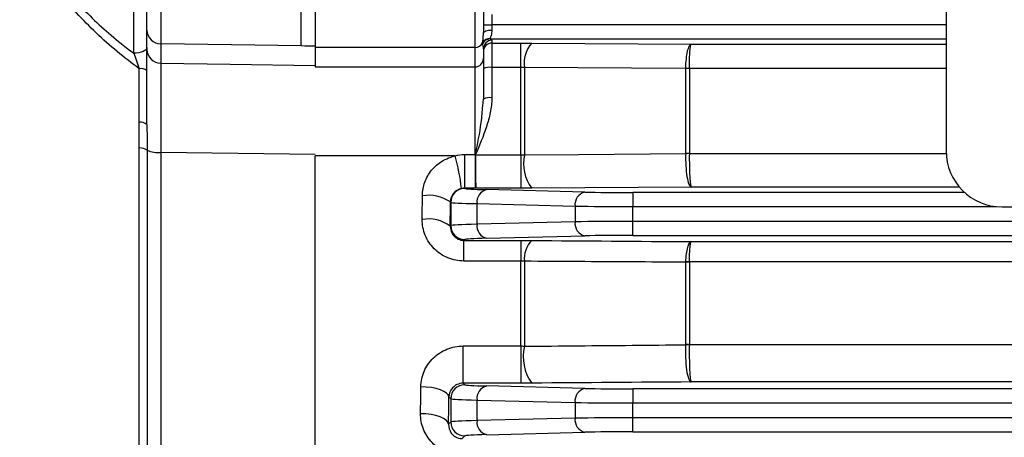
# Model space of a CAD drawing. Header units: millimetres. Extents: x -850 to -69, y -238 to 499.
# Tile 41 of 53: x -252 to -217, y 93 to 108. Entities that reach past the tile are written whole.
import ezdxf

# ---------------------------------------------------------------- set-up
doc = ezdxf.new("R2010")
doc.units = ezdxf.units.MM

msp = doc.modelspace()

# ---------------------------------------------------------------- linework, layer by layer
at = {"color": 7, "linetype": 'Continuous', "lineweight": 25}
for p, q in [((-218.756, 133.632), (-218.756, 103.632)), ((-247.73, 107.112), (-247.73, 109.632)), ((-241.256, 109.151), (-241.256, 107.317)), ((-235.556, 107.317), (-235.556, 109.151)), ((-235.256, 109.171), (-235.256, 107.831)), ((-234.956, 108.495), (-234.956, 108.119)), ((-247.256, 107.249), (-247.256, 107.938)), ((-235.256, 108.119), (-234.956, 108.119)), ((-234.956, 108.119), (-234.956, 107.939)), ((-218.756, 108.119), (-234.956, 108.119)), ((-235.018, 107.619), (-218.756, 107.619)), ((-234.956, 107.572), (-234.956, 107.476)), ((-234.956, 107.476), (-233.922, 107.476)), ((-234.956, 107.476), (-234.956, 106.605)), ((-233.922, 106.605), (-233.922, 107.476)), ((-233.534, 107.474), (-227.847, 107.434)), ((-246.765, 107.445), (-246.765, 106.756)), ((-241.756, 107.37), (-241.756, 107.371)), ((-235.556, 107.317), (-241.256, 107.317)), ((-241.256, 107.317), (-241.256, 106.626)), ((-235.556, 106.626), (-235.556, 107.317)), ((-235.256, 107.272), (-235.256, 106.921)), ((-227.847, 107.434), (-218.756, 107.434)), ((-235.256, 106.921), (-235.256, 105.48)), ((-247.536, 104.65), (-247.536, 106.56)), ((-241.256, 106.626), (-235.556, 106.626)), ((-235.556, 103.506), (-235.556, 106.626)), ((-233.922, 106.605), (-234.956, 106.605)), ((-234.956, 106.605), (-234.956, 105.525)), ((-233.922, 103.492), (-233.922, 106.605)), ((-233.793, 106.6), (-233.793, 103.487)), ((-228.042, 103.536), (-228.042, 106.564)), ((-227.913, 106.566), (-227.913, 103.539)), ((-218.756, 106.569), (-227.912, 106.569)), ((-235.279, 105.238), (-235.256, 105.48)), ((-247.53, 64.465), (-247.53, 103.735)), ((-247.253, 103.66), (-247.253, 64.079)), ((-241.256, 103.498), (-246.765, 103.576)), ((-246.765, 103.576), (-246.765, 63.642)), ((-236.268, 103.453), (-241.256, 103.453)), ((-241.256, 63.568), (-241.256, 103.453)), ((-235.926, 103.506), (-235.556, 103.506)), ((-235.926, 103.506), (-235.926, 102.301)), ((-235.556, 103.506), (-235.556, 102.301)), ((-235.538, 103.492), (-233.922, 103.492)), ((-233.922, 103.492), (-233.922, 102.301)), ((-227.913, 103.539), (-218.754, 103.539)), ((-235.92, 102.295), (-235.926, 102.301)), ((-235.556, 102.301), (-235.926, 102.301)), ((-233.922, 102.301), (-235.529, 102.301)), ((-231.644, 102.163), (-235.142, 102.25)), ((-227.847, 102.343), (-233.534, 102.303)), ((-218.286, 102.343), (-227.847, 102.343)), ((-229.923, 102.145), (-229.923, 101.645)), ((-218.094, 102.145), (-229.923, 102.145)), ((-236.434, 101.81), (-236.42, 101.795)), ((-236.42, 101.795), (-236.42, 100.968)), ((-235.486, 101.75), (-231.988, 101.663)), ((-235.486, 101.014), (-235.486, 101.75)), ((-231.988, 101.663), (-231.988, 101.101)), ((-229.923, 101.119), (-229.923, 101.645)), ((-229.923, 101.645), (-216.983, 101.645)), ((-216.756, 101.632), (-143.756, 101.632)), ((-236.42, 100.968), (-236.439, 100.949)), ((-231.988, 101.101), (-235.486, 101.014)), ((-130.589, 101.119), (-229.923, 101.119)), ((-229.923, 100.619), (-229.923, 101.119)), ((-235.95, 100.439), (-235.92, 100.468)), ((-235.95, 100.439), (-233.922, 100.439)), ((-235.95, 99.705), (-235.95, 100.439)), ((-235.142, 100.514), (-231.644, 100.601)), ((-233.922, 100.439), (-233.922, 99.705)), ((-229.923, 100.619), (-130.589, 100.619)), ((-227.847, 100.395), (-132.666, 100.395)), ((-233.922, 99.705), (-235.95, 99.705)), ((-233.922, 96.676), (-233.922, 99.705)), ((-233.793, 99.695), (-233.793, 96.666)), ((-228.042, 96.723), (-228.042, 99.661)), ((-227.913, 99.666), (-227.913, 96.728)), ((-132.6, 99.671), (-227.912, 99.671)), ((-235.975, 96.676), (-233.922, 96.676)), ((-235.975, 95.35), (-235.975, 96.676)), ((-233.922, 96.676), (-233.922, 95.35)), ((-227.913, 96.728), (-132.6, 96.728)), ((-235.92, 95.295), (-235.975, 95.35)), ((-233.922, 95.35), (-235.975, 95.35)), ((-231.644, 95.163), (-235.142, 95.25)), ((-132.666, 95.393), (-227.847, 95.393)), ((-236.489, 94.864), (-236.42, 94.795)), ((-229.923, 95.145), (-229.923, 94.645)), ((-130.589, 95.145), (-229.923, 95.145)), ((-236.42, 94.795), (-236.42, 93.968)), ((-235.486, 94.75), (-231.988, 94.663)), ((-235.486, 94.014), (-235.486, 94.75)), ((-231.988, 94.663), (-231.988, 94.101)), ((-229.923, 94.645), (-130.589, 94.645)), ((-229.923, 94.119), (-229.923, 94.645)), ((-130.589, 94.119), (-229.923, 94.119)), ((-229.923, 93.619), (-229.923, 94.119)), ((-236.42, 93.968), (-236.499, 93.889)), ((-231.988, 94.101), (-235.486, 94.014)), ((-236.016, 93.373), (-235.92, 93.468)), ((-235.142, 93.514), (-231.644, 93.601)), ((-229.923, 93.619), (-130.589, 93.619))]:
    msp.add_line(p, q, dxfattribs=at)
at = {"color": 7, "linetype": 'Continuous', "lineweight": 25, "flags": 128}
for points in [[(-235.256, 107.831), (-235.251, 107.852), (-235.233, 107.872), (-235.206, 107.891), (-235.168, 107.907), (-235.123, 107.921), (-235.071, 107.931), (-235.015, 107.937), (-234.956, 107.939)], [(-247.256, 107.312), (-247.265, 107.274), (-247.292, 107.238), (-247.335, 107.204), (-247.394, 107.174), (-247.465, 107.149), (-247.547, 107.13), (-247.636, 107.118), (-247.73, 107.112)], [(-241.756, 107.371), (-244.236, 107.408), (-246.765, 107.445)], [(-246.765, 106.756), (-244.292, 106.719), (-241.256, 106.673)], [(-228.042, 106.564), (-229.972, 106.576), (-233.793, 106.6)], [(-233.793, 103.487), (-231.863, 103.502), (-228.042, 103.533)], [(-236.489, 94.864), (-236.512, 94.933), (-236.572, 94.998), (-236.666, 95.059), (-236.79, 95.112), (-236.94, 95.156), (-237.111, 95.19), (-237.296, 95.211), (-237.488, 95.219)], [(-236.499, 93.889), (-236.522, 93.961), (-236.582, 94.03), (-236.675, 94.094), (-236.8, 94.15), (-236.95, 94.197), (-237.121, 94.232), (-237.306, 94.254), (-237.498, 94.263)]]:
    msp.add_lwpolyline(points, dxfattribs=at)
at = {"color": 7, "linetype": 'Continuous', "lineweight": 25}
for centre, radius, start, end in [((-246.76, 107.941), 0.496, 180.4317, 269.4454), ((-235.555, 107.618), 0.3, 269.813, 332.7041), ((-235.027, 107.34), 0.297, 88.7465, 151.8552), ((-235.017, 107.319), 0.3, 90.158, 154.2945), ((-234.956, 107.272), 0.3, 89.9902, 179.9902), ((-234.956, 107.176), 0.3, 89.9902, 179.9902), ((-232.735, 106.762), 1.07, 138.2939, 188.7388), ((-246.76, 107.252), 0.496, 180.4317, 269.4454), ((-235.554, 106.924), 0.298, 269.5648, 359.5581), ((-247.49, 106.09), 0.473, 60.3776, 95.5956), ((-235.03, 105.996), 0.614, 83.0999, 111.6278), ((-227.99, 102.957), 3.613, 88.7748, 90.8254), ((-227.913, 102.951), 3.615, 89.9863, 92.0381), ((-235.03, 104.993), 0.537, 82.1523, 114.9799), ((-247.493, 104.258), 0.394, 53.0263, 96.2571), ((-247.512, 103.251), 0.484, 57.6882, 92.1217), ((-246.864, 104.461), 0.89, 244.0442, 276.3641), ((-216.756, 103.632), 2, 180, 270), ((-243.556, 101.422), 7.566, 6.5774, 15.5752), ((-235.542, 101.921), 1.571, 89.8546, 90.1923), ((-236.173, 101.944), 1.683, 67.7435, 68.1216), ((-232.36, 103.18), 1.466, 167.903, 216.7544), ((-227.913, 101.063), 2.476, 89.9805, 92.9769), ((-227.968, 100.988), 2.546, 88.7441, 91.6565), ((-235.92, 101.795), 0.5, 90.046, 179.954), ((-235.034, 101.807), 0.455, 103.6563, 187.2418), ((-237.212, 100.656), 1.392, 56.0215, 99.1722), ((-231.537, 101.72), 0.455, 103.6563, 187.2418), ((-237.219, 99.884), 1.32, 53.7808, 99.5913), ((-235.92, 100.969), 0.5, 180.046, 269.954), ((-235.034, 100.957), 0.455, 172.7582, 256.3437), ((-231.537, 101.044), 0.455, 172.7582, 256.3437), ((-232.912, 99.804), 0.887, 134.472, 187.0958), ((-227.913, 97.9), 1.766, 89.9737, 94.1768), ((-227.983, 97.912), 1.76, 87.6934, 91.8933), ((-232.251, 96.287), 1.588, 166.1827, 216.0915), ((-227.913, 95.277), 1.451, 89.9692, 95.0856), ((-227.972, 95.229), 1.49, 87.7192, 92.6955), ((-235.92, 94.795), 0.5, 90.046, 179.954), ((-235.034, 94.807), 0.455, 103.6563, 187.2418), ((-231.537, 94.72), 0.455, 103.6563, 187.2418), ((-235.92, 93.969), 0.5, 180.046, 269.954), ((-235.034, 93.957), 0.455, 172.7582, 256.3437), ((-231.537, 94.044), 0.455, 172.7582, 256.3437)]:
    msp.add_arc(centre, radius, start, end, dxfattribs=at)
for centre, major_axis, ratio, start_param, end_param in [((-235.556, 107.572), (0.6, 0), 0.177099, 0, 0.45604), ((-1130.962, 113.132), (3265.528, -56.135), 0.00303, 1.294906, 1.295065), ((-235.556, 107.272), (0, 0.402), 0.746822, 4.712389, 5.168429), ((-233.421, 102.297), (2.5, 0), 0.026186, 3.167773, 3.953171), ((-238.749, 113.132), (0, 50.5), 0.026704, 4.473559, 4.490731), ((-229.923, 102.21), (2.5, 0), 0.026186, 3.953171, 4.712389), ((-237.75, 113.132), (0, 51.5), 0.026186, 4.473559, 4.490731), ((-233.421, 101.797), (3, 0), 0.021822, 3.167773, 3.953171), ((-229.923, 101.71), (3, 0), 0.021822, 3.953171, 4.712389), ((-233.421, 100.967), (3, 0), 0.021822, 2.330015, 3.115413), ((-229.923, 101.053), (3, 0), 0.021822, 1.570796, 2.330015), ((-233.421, 100.467), (2.5, 0), 0.026186, 2.330015, 3.115413), ((-229.923, 100.554), (2.5, 0), 0.026186, 1.570796, 2.330015), ((-238.749, 113.132), (0, 50.5), 0.026704, 4.329457, 4.349788), ((-233.421, 95.297), (2.5, 0), 0.026186, 3.167773, 3.953171), ((-237.75, 113.132), (0, 51.5), 0.026186, 4.329457, 4.349788), ((-229.923, 95.21), (2.5, 0), 0.026186, 3.953171, 4.712389), ((-233.421, 94.797), (3, 0), 0.021822, 3.167773, 3.953171), ((-229.923, 94.71), (3, 0), 0.021822, 3.953171, 4.712389), ((-229.923, 94.053), (3, 0), 0.021822, 1.570796, 2.330015), ((-233.421, 93.967), (3, 0), 0.021822, 2.330015, 3.115413), ((-233.421, 93.467), (2.5, 0), 0.026186, 2.330015, 3.115413), ((-229.923, 93.554), (2.5, 0), 0.026186, 1.570796, 2.330015)]:
    msp.add_ellipse(centre, major_axis=major_axis, ratio=ratio, start_param=start_param, end_param=end_param, dxfattribs=at)
for points, knots in [([(-247.536, 106.56), (-248.068, 106.954), (-248.583, 107.376), (-249.551, 108.292), (-250.002, 108.783), (-250.602, 109.594), (-250.79, 109.878), (-251.129, 110.473), (-251.278, 110.78), (-251.526, 111.42), (-251.626, 111.756), (-251.76, 112.433), (-251.795, 112.776), (-251.796, 113.47), (-251.761, 113.821), (-251.627, 114.506), (-251.529, 114.836), (-251.282, 115.475), (-251.132, 115.785), (-250.794, 116.38), (-250.608, 116.662), (-250.208, 117.203), (-249.994, 117.462), (-249.545, 117.96), (-249.309, 118.2), (-248.582, 118.889), (-248.069, 119.31), (-247.536, 119.704)], [0, 0, 0, 0, 0.125, 0.125, 0.25, 0.25, 0.3125, 0.3125, 0.375, 0.375, 0.4375, 0.4375, 0.5, 0.5, 0.5625, 0.5625, 0.625, 0.625, 0.6875, 0.6875, 0.75, 0.75, 0.8125, 0.8125, 0.875, 0.875, 1, 1, 1, 1]), ([(-247.73, 119.152), (-248.216, 118.788), (-248.683, 118.4), (-249.567, 117.555), (-249.98, 117.101), (-250.706, 116.109), (-251.025, 115.561), (-251.36, 114.687), (-251.449, 114.384), (-251.571, 113.759), (-251.602, 113.438), (-251.6, 112.805), (-251.569, 112.493), (-251.448, 111.876), (-251.358, 111.569), (-251.132, 110.984), (-250.997, 110.703), (-250.691, 110.16), (-250.519, 109.898), (-249.972, 109.154), (-249.563, 108.704), (-248.684, 107.864), (-248.215, 107.475), (-247.73, 107.112)], [0, 0, 0, 0, 0.125, 0.125, 0.25, 0.25, 0.375, 0.375, 0.4375, 0.4375, 0.5, 0.5, 0.5625, 0.5625, 0.625, 0.625, 0.6875, 0.6875, 0.75, 0.75, 0.875, 0.875, 1, 1, 1, 1]), ([(-247.256, 107.938), (-247.256, 107.996), (-247.256, 108.164), (-247.256, 108.538), (-247.256, 108.678), (-247.256, 108.987), (-247.256, 109.148), (-247.256, 109.316)], [0, 0, 0, 0, 0.5, 0.5, 0.75, 0.75, 1, 1, 1, 1]), ([(-246.765, 109.283), (-246.766, 109.06), (-246.766, 108.845), (-246.767, 108.433), (-246.767, 108.246), (-246.767, 107.913), (-246.767, 107.775), (-246.766, 107.558), (-246.766, 107.484), (-246.765, 107.445)], [0, 0, 0, 0, 0.25, 0.25, 0.5, 0.5, 0.75, 0.75, 1, 1, 1, 1]), ([(-241.756, 107.371), (-241.756, 107.41), (-241.756, 107.484), (-241.756, 107.7), (-241.756, 107.838), (-241.756, 108.17), (-241.756, 108.357), (-241.756, 108.767), (-241.756, 108.983), (-241.756, 109.206)], [0, 0, 0, 0, 0.25, 0.25, 0.5, 0.5, 0.75, 0.75, 1, 1, 1, 1]), ([(-235.288, 107.48), (-235.285, 107.505), (-235.278, 107.548), (-235.264, 107.666), (-235.256, 107.742), (-235.256, 107.831)], [0, 0, 0, 0, 0.5, 0.5, 1, 1, 1, 1]), ([(-234.956, 107.939), (-234.956, 107.865), (-234.971, 107.799), (-235, 107.696), (-235.014, 107.658), (-235.02, 107.637)], [0, 0, 0, 0, 0.5, 0.5, 1, 1, 1, 1]), ([(-247.73, 107.112), (-247.696, 107.025), (-247.663, 106.936), (-247.598, 106.752), (-247.566, 106.657), (-247.536, 106.56)], [0, 0, 0, 0, 0.5, 0.5, 1, 1, 1, 1]), ([(-247.256, 104.573), (-247.256, 104.915), (-247.256, 105.244), (-247.256, 105.687), (-247.256, 105.828), (-247.256, 106.094), (-247.256, 106.221), (-247.256, 106.57), (-247.256, 106.764), (-247.256, 106.994), (-247.256, 107.061), (-247.256, 107.172), (-247.256, 107.216), (-247.256, 107.249)], [0, 0, 0, 0, 0.25, 0.25, 0.375, 0.375, 0.5, 0.5, 0.75, 0.75, 0.875, 0.875, 1, 1, 1, 1]), ([(-228.042, 106.569), (-228.038, 106.687), (-228.03, 106.799), (-228.007, 107.008), (-227.992, 107.101), (-227.957, 107.258), (-227.937, 107.32), (-227.893, 107.407), (-227.87, 107.431), (-227.847, 107.434)], [0, 0, 0, 0, 0.25, 0.25, 0.5, 0.5, 0.75, 0.75, 1, 1, 1, 1]), ([(-227.912, 106.569), (-227.911, 106.686), (-227.909, 106.798), (-227.901, 107.007), (-227.896, 107.1), (-227.884, 107.258), (-227.877, 107.32), (-227.862, 107.407), (-227.854, 107.431), (-227.847, 107.434)], [0, 0, 0, 0, 0.25, 0.25, 0.5, 0.5, 0.75, 0.75, 1, 1, 1, 1]), ([(-246.765, 106.756), (-246.765, 106.721), (-246.766, 106.671), (-246.766, 106.542), (-246.766, 106.462), (-246.767, 106.279), (-246.767, 106.174), (-246.767, 105.939), (-246.767, 105.807), (-246.767, 105.525), (-246.767, 105.375), (-246.767, 105.054), (-246.767, 104.883), (-246.766, 104.35), (-246.766, 103.974), (-246.765, 103.576)], [0, 0, 0, 0, 0.125, 0.125, 0.25, 0.25, 0.375, 0.375, 0.5, 0.5, 0.625, 0.625, 0.75, 0.75, 1, 1, 1, 1]), ([(-234.956, 105.525), (-234.956, 105.346), (-234.978, 105.172), (-235.047, 104.826), (-235.095, 104.656), (-235.259, 104.151), (-235.397, 103.826), (-235.536, 103.501)], [0, 0, 0, 0, 0.25, 0.25, 0.5, 0.5, 1, 1, 1, 1]), ([(-235.546, 103.506), (-235.465, 103.887), (-235.34, 104.474), (-235.295, 105.04), (-235.279, 105.238)], [0, 0, 0, 0, 0.651075, 1, 1, 1, 1]), ([(-237.434, 102.03), (-237.433, 102.194), (-237.403, 102.359), (-237.291, 102.666), (-237.208, 102.812), (-236.999, 103.067), (-236.871, 103.178), (-236.588, 103.352), (-236.431, 103.416), (-236.268, 103.453)], [0, 0, 0, 0, 0.25, 0.25, 0.5, 0.5, 0.75, 0.75, 1, 1, 1, 1]), ([(-235.547, 103.492), (-235.548, 103.348), (-235.548, 103.201), (-235.546, 102.921), (-235.544, 102.788), (-235.54, 102.563), (-235.538, 102.47), (-235.533, 102.341), (-235.531, 102.305), (-235.529, 102.301)], [0, 0, 0, 0, 0.25, 0.25, 0.5, 0.5, 0.75, 0.75, 1, 1, 1, 1]), ([(-235.538, 103.492), (-235.538, 103.348), (-235.538, 103.201), (-235.537, 102.921), (-235.537, 102.788), (-235.535, 102.563), (-235.534, 102.47), (-235.531, 102.341), (-235.53, 102.305), (-235.529, 102.301)], [0, 0, 0, 0, 0.25, 0.25, 0.5, 0.5, 0.75, 0.75, 1, 1, 1, 1]), ([(-228.042, 103.533), (-228.047, 103.389), (-228.045, 103.242), (-228.03, 102.962), (-228.016, 102.828), (-227.979, 102.604), (-227.956, 102.511), (-227.904, 102.382), (-227.875, 102.347), (-227.847, 102.343)], [0, 0, 0, 0, 0.25, 0.25, 0.5, 0.5, 0.75, 0.75, 1, 1, 1, 1]), ([(-227.913, 103.533), (-227.914, 103.39), (-227.914, 103.242), (-227.908, 102.962), (-227.904, 102.829), (-227.891, 102.604), (-227.884, 102.511), (-227.866, 102.382), (-227.856, 102.347), (-227.847, 102.343)], [0, 0, 0, 0, 0.25, 0.25, 0.5, 0.5, 0.75, 0.75, 1, 1, 1, 1]), ([(-236.04, 102.289), (-236.158, 102.262), (-236.261, 102.193), (-236.397, 102.019), (-236.432, 101.914), (-236.434, 101.81)], [0, 0, 0, 0, 0.5, 0.5, 1, 1, 1, 1]), ([(-235.95, 99.705), (-236.149, 99.705), (-236.347, 99.745), (-236.619, 99.857), (-236.706, 99.904), (-236.869, 100.013), (-236.944, 100.075), (-237.08, 100.212), (-237.143, 100.289), (-237.249, 100.449), (-237.294, 100.534), (-237.403, 100.802), (-237.44, 100.991), (-237.439, 101.185)], [0, 0, 0, 0, 0.25, 0.25, 0.375, 0.375, 0.5, 0.5, 0.625, 0.625, 0.75, 0.75, 1, 1, 1, 1]), ([(-236.439, 100.949), (-236.442, 100.829), (-236.405, 100.711), (-236.281, 100.563), (-236.229, 100.52), (-236.101, 100.457), (-236.026, 100.439), (-235.95, 100.439)], [0, 0, 0, 0, 0.5, 0.5, 0.75, 0.75, 1, 1, 1, 1]), ([(-228.041, 99.671), (-228.028, 99.876), (-228.002, 100.057), (-227.95, 100.251), (-227.931, 100.302), (-227.89, 100.373), (-227.868, 100.393), (-227.847, 100.395)], [0, 0, 0, 0, 0.5, 0.5, 0.75, 0.75, 1, 1, 1, 1]), ([(-227.912, 99.671), (-227.908, 99.876), (-227.899, 100.056), (-227.882, 100.251), (-227.875, 100.302), (-227.861, 100.373), (-227.854, 100.393), (-227.847, 100.395)], [0, 0, 0, 0, 0.5, 0.5, 0.75, 0.75, 1, 1, 1, 1]), ([(-228.042, 99.661), (-228.684, 99.665), (-229.326, 99.669), (-229.968, 99.672), (-231.243, 99.68), (-232.518, 99.687), (-233.793, 99.695)], [0, 0, 0, 0, 0.002, 0.002, 0.002, 0.005972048, 0.005972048, 0.005972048, 0.005972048]), ([(-237.488, 95.219), (-237.486, 95.408), (-237.446, 95.595), (-237.297, 95.943), (-237.187, 96.105), (-236.91, 96.375), (-236.742, 96.486), (-236.467, 96.599), (-236.37, 96.628), (-236.175, 96.666), (-236.076, 96.676), (-235.975, 96.676)], [0, 0, 0, 0, 0.25, 0.25, 0.5, 0.5, 0.75, 0.75, 0.875, 0.875, 1, 1, 1, 1]), ([(-233.793, 96.666), (-233.151, 96.672), (-232.509, 96.678), (-231.867, 96.683), (-230.592, 96.695), (-229.317, 96.706), (-228.042, 96.718)], [0, 0, 0, 0, 0.002, 0.002, 0.002, 0.005973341, 0.005973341, 0.005973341, 0.005973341]), ([(-228.042, 96.718), (-228.047, 96.643), (-228.05, 96.567), (-228.052, 96.412), (-228.051, 96.332), (-228.043, 96.101), (-228.031, 95.951), (-227.993, 95.694), (-227.968, 95.587), (-227.925, 95.476), (-227.91, 95.447), (-227.879, 95.407), (-227.863, 95.395), (-227.847, 95.393)], [0, 0, 0, 0, 0.125, 0.125, 0.25, 0.25, 0.5, 0.5, 0.75, 0.75, 0.875, 0.875, 1, 1, 1, 1]), ([(-227.913, 96.718), (-227.914, 96.643), (-227.915, 96.567), (-227.916, 96.412), (-227.916, 96.332), (-227.913, 96.101), (-227.909, 95.951), (-227.896, 95.695), (-227.888, 95.587), (-227.873, 95.476), (-227.868, 95.447), (-227.858, 95.407), (-227.852, 95.396), (-227.847, 95.393)], [0, 0, 0, 0, 0.125, 0.125, 0.25, 0.25, 0.5, 0.5, 0.75, 0.75, 0.875, 0.875, 1, 1, 1, 1]), ([(-235.975, 95.35), (-236.057, 95.35), (-236.135, 95.33), (-236.266, 95.268), (-236.32, 95.225), (-236.446, 95.084), (-236.486, 94.974), (-236.489, 94.864)], [0, 0, 0, 0, 0.25, 0.25, 0.5, 0.5, 1, 1, 1, 1]), ([(-236.016, 92.776), (-236.221, 92.776), (-236.423, 92.818), (-236.699, 92.937), (-236.787, 92.986), (-236.948, 93.097), (-237.022, 93.16), (-237.224, 93.371), (-237.327, 93.533), (-237.467, 93.888), (-237.5, 94.073), (-237.498, 94.263)], [0, 0, 0, 0, 0.25, 0.25, 0.375, 0.375, 0.5, 0.5, 0.75, 0.75, 1, 1, 1, 1]), ([(-236.499, 93.889), (-236.502, 93.779), (-236.474, 93.669), (-236.366, 93.52), (-236.319, 93.474), (-236.19, 93.399), (-236.104, 93.373), (-236.016, 93.373)], [0, 0, 0, 0, 0.5, 0.5, 0.75, 0.75, 1, 1, 1, 1])]:
    msp.add_open_spline(points, degree=3, knots=knots, dxfattribs=at)
for points in [[(-235.287, 107.449), (-235.289, 107.456), (-235.29, 107.466), (-235.288, 107.48)], [(-235.02, 107.637), (-235.023, 107.626), (-235.022, 107.62), (-235.018, 107.619)], [(-233.922, 107.476), (-233.79, 107.476), (-233.661, 107.475), (-233.534, 107.474)], [(-233.793, 106.6), (-233.835, 106.604), (-233.878, 106.605), (-233.922, 106.605)], [(-228.042, 106.564), (-228.042, 106.565), (-228.042, 106.567), (-228.042, 106.569)], [(-227.912, 106.569), (-227.913, 106.568), (-227.913, 106.567), (-227.913, 106.566)], [(-247.53, 103.735), (-247.53, 104.039), (-247.536, 104.344), (-247.536, 104.65)], [(-247.256, 104.573), (-247.256, 104.272), (-247.253, 103.968), (-247.253, 103.66)], [(-236.268, 103.453), (-236.157, 103.488), (-236.043, 103.506), (-235.926, 103.506)], [(-235.556, 103.506), (-235.553, 103.506), (-235.549, 103.506), (-235.546, 103.506)], [(-235.547, 103.492), (-235.547, 103.497), (-235.547, 103.501), (-235.546, 103.506)], [(-235.536, 103.501), (-235.537, 103.498), (-235.538, 103.495), (-235.538, 103.492)], [(-233.922, 103.492), (-233.878, 103.492), (-233.835, 103.49), (-233.793, 103.487)], [(-228.042, 103.533), (-228.042, 103.534), (-228.042, 103.535), (-228.042, 103.536)], [(-227.913, 103.539), (-227.913, 103.537), (-227.913, 103.535), (-227.913, 103.533)], [(-235.926, 102.301), (-235.965, 102.301), (-236.003, 102.297), (-236.04, 102.289)], [(-235.529, 102.301), (-235.538, 102.301), (-235.547, 102.301), (-235.556, 102.301)], [(-233.534, 102.303), (-233.661, 102.302), (-233.79, 102.301), (-233.922, 102.301)], [(-233.922, 100.439), (-233.79, 100.439), (-233.661, 100.438), (-233.534, 100.437)], [(-233.534, 100.437), (-231.638, 100.423), (-229.742, 100.409), (-227.847, 100.395)], [(-233.793, 99.695), (-233.835, 99.701), (-233.878, 99.705), (-233.922, 99.705)], [(-228.042, 99.661), (-228.042, 99.665), (-228.042, 99.668), (-228.041, 99.671)], [(-227.912, 99.671), (-227.912, 99.669), (-227.913, 99.668), (-227.913, 99.666)], [(-233.922, 96.676), (-233.878, 96.676), (-233.835, 96.672), (-233.793, 96.666)], [(-228.042, 96.718), (-228.042, 96.719), (-228.042, 96.721), (-228.042, 96.723)], [(-227.913, 96.728), (-227.913, 96.725), (-227.913, 96.722), (-227.913, 96.718)], [(-233.534, 95.352), (-233.661, 95.351), (-233.79, 95.35), (-233.922, 95.35)], [(-227.847, 95.393), (-229.742, 95.38), (-231.638, 95.366), (-233.534, 95.352)]]:
    msp.add_open_spline(points, degree=3, dxfattribs=at)

doc.saveas('drawing.dxf')
